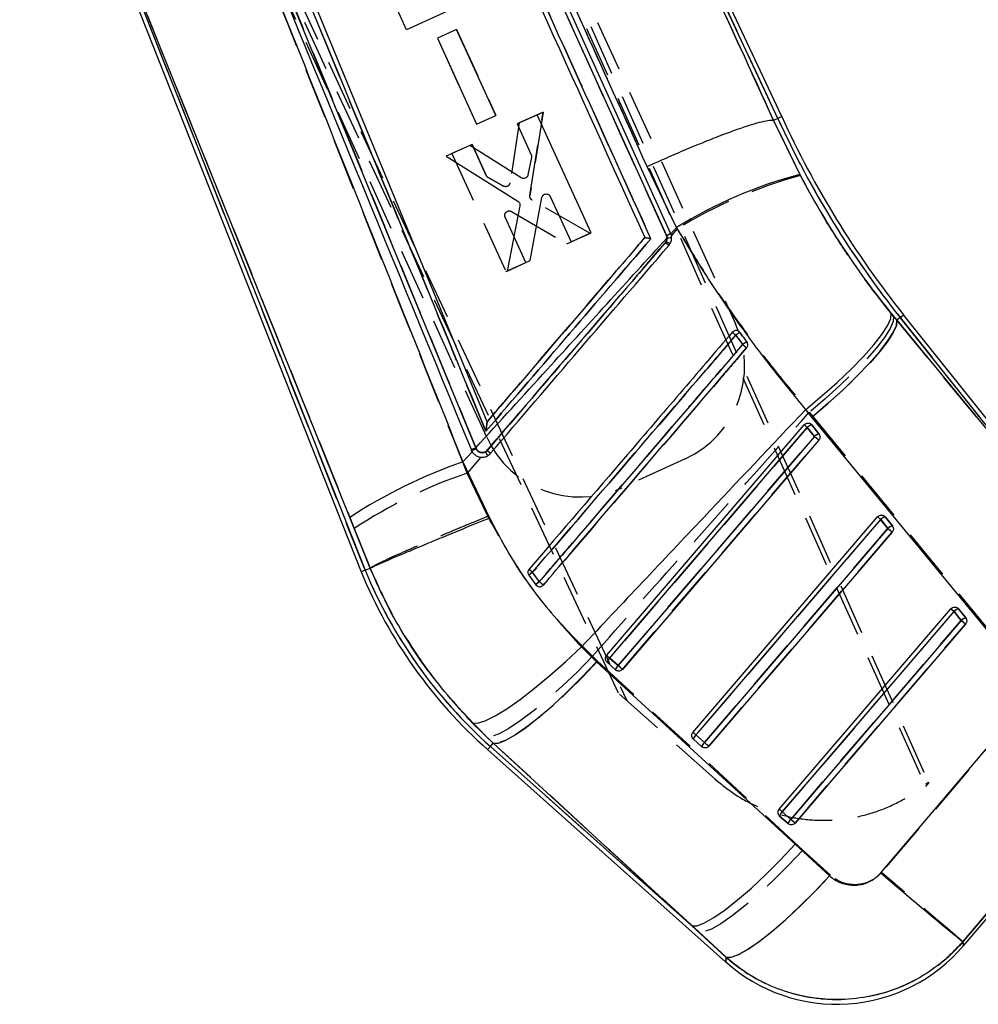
# Model space of a CAD drawing. Extents: x 29 to 415, y 5 to 292.
# Tile 14 of 25: x 341 to 365, y 18 to 42. Entities that reach past the tile are written whole.
import ezdxf

# ---------------------------------------------------------------- set-up
doc = ezdxf.new("R2010")
doc.units = 0
doc.linetypes.add('HIDDEN', pattern=[1.905, 1.27, -0.635])
doc.layers.get('0').update_dxf_attribs({"linetype": 'CONTINUOUS'})

msp = doc.modelspace()

# ---------------------------------------------------------------- linework, layer by layer
at = {"color": 7, "linetype": 'HIDDEN'}
for p, q in [((348.869285, 56.10512), (363.51959, 23.334312)), ((348.978083, 56.153818), (363.589586, 23.443019)), ((349.027698, 56.201609), (358.791251, 34.846346)), ((343.020041, 53.430865), (356.088802, 25.471395)), ((353.444767, 53.633976), (359.845208, 39.951676)), ((352.606949, 32.018906), (342.843397, 53.374167)), ((355.880952, 25.656629), (342.912032, 53.380441)), ((349.58014, 28.711471), (342.024949, 47.823214)), ((351.854931, 42.16267), (351.377222, 41.944313)), ((352.831156, 40.02787), (351.854931, 42.16267)), ((351.854931, 42.16267), (352.831156, 40.02787)), ((351.377222, 41.944313), (352.353474, 39.809531)), ((352.353474, 39.809531), (352.831156, 40.02787)), ((354.005492, 40.111385), (353.412264, 39.840226)), ((353.412264, 39.840226), (354.005492, 40.111385)), ((353.681067, 38.031311), (354.005492, 40.111385)), ((354.005492, 40.111385), (353.681067, 38.031311)), ((353.412264, 39.840226), (353.187981, 38.348001)), ((359.740879, 39.903423), (359.740643, 39.903429)), ((360.407062, 38.531618), (359.740879, 39.903423)), ((352.239405, 39.304122), (351.739755, 39.075737)), ((352.59123, 38.534759), (352.239405, 39.304122)), ((352.239405, 39.304122), (352.59123, 38.534759)), ((351.739755, 39.075737), (353.082283, 36.140056)), ((353.023803, 38.267477), (352.637416, 38.484569)), ((352.637416, 38.484569), (353.023803, 38.267477)), ((355.171065, 37.094784), (353.735179, 37.918618)), ((353.581898, 36.368416), (353.066285, 37.495926)), ((353.222628, 37.637678), (354.600903, 36.834177)), ((354.600903, 36.834177), (355.171065, 37.094784)), ((357.341306, 37.208542), (357.19731, 37.040798)), ((357.051118, 36.866124), (357.068668, 36.890945)), ((353.082283, 36.140056), (353.581898, 36.368416)), ((362.80408, 34.930816), (362.726636, 35.024957)), ((362.888919, 34.998469), (362.80408, 34.930816)), ((367.206751, 29.583749), (362.80408, 34.930816)), ((362.888919, 34.998469), (367.206751, 29.583749)), ((358.878641, 34.653416), (358.904914, 34.627159)), ((360.627748, 32.642607), (360.715426, 32.535578)), ((360.689519, 32.328202), (360.665654, 32.350789)), ((360.715426, 32.535578), (365.118717, 27.188778)), ((360.758127, 32.040472), (360.578529, 32.265697)), ((360.869117, 32.102978), (360.689519, 32.328202)), ((352.57744, 31.659815), (352.618368, 31.694145)), ((352.460858, 31.524022), (352.120532, 31.127614)), ((357.537363, 31.480196), (355.973101, 30.765019)), ((352.63512, 30.054647), (352.120532, 31.127614)), ((362.582864, 29.752174), (362.403266, 29.977396)), ((362.514262, 30.039906), (362.490363, 30.062517)), ((362.69386, 29.814681), (362.514262, 30.039906)), ((349.31159, 29.747811), (349.706283, 28.762653)), ((354.013252, 28.34478), (354.003541, 28.336546)), ((364.152054, 27.75417), (364.228, 27.689096)), ((364.407597, 27.463871), (364.228, 27.689096)), ((364.339001, 27.751613), (364.315055, 27.774256)), ((364.518602, 27.526387), (364.339001, 27.751613)), ((355.36343, 26.451981), (355.235484, 26.572084)), ((355.663223, 26.527515), (355.874479, 26.339248)), ((360.470854, 21.753526), (355.36343, 26.451981)), ((355.592503, 26.428372), (355.59852, 26.422614)), ((355.59852, 26.422614), (355.809775, 26.234347)), ((358.277072, 23.521238), (355.880952, 25.656629)), ((365.826376, 25.189054), (362.423892, 21.19689)), ((352.593824, 24.577904), (352.769883, 24.414033)), ((357.738908, 24.515521), (357.744898, 24.509793)), ((357.744898, 24.509793), (357.956152, 24.321523)), ((357.809596, 24.614689), (358.020852, 24.426421)), ((352.696569, 24.331766), (352.769883, 24.414033)), ((357.877101, 19.714945), (352.696569, 24.331766)), ((352.769883, 24.414033), (357.877101, 19.714945)), ((358.307479, 23.494139), (358.277072, 23.521238)), ((363.597362, 23.425615), (363.51959, 23.334312)), ((359.880005, 22.766951), (359.955968, 22.701856)), ((359.885324, 22.602656), (359.891273, 22.59697)), ((359.891273, 22.59697), (360.10253, 22.408703)), ((359.955968, 22.701856), (360.167225, 22.513589)), ((361.15212, 21.127665), (360.470854, 21.753526)), ((357.877101, 19.714945), (358.557127, 19.087568))]:
    msp.add_line(p, q, dxfattribs=at)
at = {"color": 7, "linetype": 'CONTINUOUS'}
for p, q in [((359.943648, 39.997204), (352.735583, 55.405966)), ((359.845208, 39.951676), (353.379935, 53.772569)), ((349.935557, 52.809431), (357.075687, 37.038696)), ((357.178701, 37.096713), (350.041164, 52.868993)), ((352.335207, 31.76119), (344.659474, 50.386222)), ((352.613284, 32.406372), (345.258479, 50.260229)), ((340.989777, 50.146792), (349.479629, 28.670716)), ((349.201515, 30.025828), (341.95436, 48.001776)), ((341.95436, 48.001776), (349.58014, 28.711471)), ((352.193141, 42.880547), (350.61321, 42.158207)), ((350.61321, 42.158207), (350.386988, 42.653012)), ((351.85508, 42.162788), (351.377407, 41.944349)), ((352.830937, 40.027825), (351.85508, 42.162788)), ((351.377407, 41.944349), (352.353299, 39.809394)), ((352.353299, 39.809394), (352.830937, 40.027825)), ((353.860174, 40.045185), (353.360565, 39.816712)), ((355.202131, 37.109244), (353.860174, 40.045185)), ((359.845208, 39.951676), (359.739672, 39.902866)), ((359.943648, 39.997204), (359.845208, 39.951676)), ((353.360565, 39.816712), (353.712265, 39.047293)), ((359.739436, 39.90287), (359.739672, 39.902866)), ((359.739672, 39.902866), (360.391797, 38.557809)), ((352.187797, 39.280404), (351.594618, 39.009142)), ((353.463104, 38.473788), (352.187797, 39.280404)), ((351.594618, 39.009142), (353.38003, 37.893678)), ((353.720009, 38.979526), (353.631413, 38.545273)), ((357.326101, 37.239772), (356.594942, 38.754941)), ((353.683652, 36.414812), (353.977658, 37.982874)), ((354.187147, 38.00838), (354.702563, 36.880781)), ((353.42986, 37.779027), (353.113544, 36.154093)), ((357.184188, 37.083746), (357.326101, 37.239772)), ((354.702563, 36.880781), (355.202131, 37.109244)), ((357.075687, 37.038696), (357.089929, 36.980121)), ((357.184188, 37.083746), (357.178701, 37.096713)), ((353.113544, 36.154093), (353.683652, 36.414812)), ((362.66775, 35.097536), (362.804226, 34.930932)), ((368.030514, 28.724673), (362.973715, 35.066087)), ((362.888919, 34.998469), (362.804226, 34.930932)), ((362.804226, 34.930932), (367.227687, 29.557493)), ((367.227687, 29.557493), (362.888919, 34.998469)), ((358.904923, 34.627154), (358.885096, 34.648351)), ((360.695232, 32.523714), (360.540689, 32.713108)), ((352.613284, 32.406372), (352.613448, 32.405975)), ((355.587251, 26.592591), (360.502569, 32.330762)), ((360.669573, 32.347883), (360.689656, 32.328097)), ((365.120806, 27.151188), (360.695232, 32.523714)), ((360.579292, 32.266144), (360.75889, 32.040921)), ((360.689656, 32.328097), (360.869254, 32.102874)), ((352.012856, 31.407893), (352.243757, 31.660955)), ((352.215364, 31.721735), (352.224988, 31.698383)), ((352.224988, 31.698383), (352.243757, 31.660955)), ((352.344732, 31.737928), (352.335207, 31.76119)), ((352.012856, 31.407893), (352.673729, 30.015975)), ((349.706578, 28.762752), (349.201515, 30.025828)), ((357.733627, 24.679771), (362.327312, 30.042466)), ((362.404011, 29.977837), (362.583609, 29.752612)), ((362.494202, 30.059674), (362.514396, 30.039805)), ((362.514396, 30.039805), (362.693994, 29.81458)), ((349.58014, 28.711471), (349.479629, 28.670716)), ((349.58014, 28.711471), (349.706517, 28.762722)), ((349.706517, 28.762722), (349.706578, 28.762752)), ((353.651741, 28.586522), (353.823574, 28.3508)), ((353.823574, 28.3508), (353.835331, 28.337303)), ((359.880005, 22.766951), (364.152054, 27.75417)), ((364.228721, 27.689522), (364.408316, 27.464297)), ((364.318778, 27.771509), (364.339133, 27.751511)), ((364.339133, 27.751511), (364.51873, 27.526289)), ((354.960853, 26.806191), (355.338922, 26.436898)), ((355.875267, 26.339668), (355.664012, 26.527938)), ((355.338922, 26.436898), (360.280661, 21.894845)), ((355.598427, 26.422712), (355.589373, 26.431703)), ((355.809683, 26.234445), (355.598427, 26.422712)), ((352.766454, 24.410185), (352.246237, 24.914226)), ((357.744808, 24.509889), (357.735847, 24.518779)), ((357.956062, 24.321619), (357.744808, 24.509889)), ((358.021633, 24.426824), (357.810376, 24.615094)), ((352.62441, 24.250796), (358.555938, 18.964702)), ((352.696569, 24.331766), (352.766454, 24.410185)), ((352.696569, 24.331766), (357.707499, 19.866094)), ((357.707499, 19.866094), (352.766454, 24.410185)), ((364.463429, 19.370684), (367.944981, 23.457113)), ((359.89119, 22.597062), (359.882362, 22.605804)), ((360.102443, 22.408795), (359.89119, 22.597062)), ((360.167994, 22.513965), (359.95674, 22.702238)), ((360.280661, 21.894845), (361.131869, 21.113998)), ((358.557083, 19.082948), (357.707499, 19.866094))]:
    msp.add_line(p, q, dxfattribs=at)
at = {"color": 7, "linetype": 'CONTINUOUS', "flags": 128}
for points in [[(360.540689, 32.713108), (360.940735, 33.048944), (361.31932, 33.386195), (361.666547, 33.716041), (361.973335, 34.029861), (362.231664, 34.319447), (362.434779, 34.57723), (362.577371, 34.796466), (362.65571, 34.971426), (362.66775, 35.097536)], [(360.695232, 32.523714), (361.092801, 32.863457), (361.46893, 33.204517), (361.813758, 33.537953), (362.118255, 33.855031), (362.374441, 34.147441), (362.575601, 34.407525), (362.716468, 34.628463), (362.793346, 34.804471), (362.804226, 34.930932)], [(355.664012, 26.527938), (355.822483, 26.712939), (356.456362, 27.452943), (358.991878, 30.412963), (360.579292, 32.266144)], [(360.75889, 32.040921), (360.600419, 31.85592), (359.966539, 31.115915), (357.431026, 28.155896), (355.875267, 26.339668)], [(360.865559, 31.94866), (360.707088, 31.763661), (360.073204, 31.02366), (357.537673, 28.063655), (355.981906, 26.247439)], [(357.810376, 24.615094), (357.968847, 24.800095), (358.602725, 25.540104), (361.138235, 28.500134), (362.404011, 29.977837)], [(362.583609, 29.752612), (362.425138, 29.567608), (361.79126, 28.827602), (359.25575, 25.867572), (358.021633, 24.426824)], [(362.690298, 29.660362), (362.531827, 29.475361), (361.897944, 28.73536), (359.36241, 25.775349), (358.128281, 24.334612)], [(359.95674, 22.702238), (360.115208, 22.887242), (360.749085, 23.627251), (363.284586, 26.587301), (364.228721, 27.689522)], [(364.408316, 27.464297), (364.249848, 27.279293), (363.615973, 26.539281), (361.080472, 23.579231), (360.167994, 22.513965)], [(364.515032, 27.372062), (364.356561, 27.187061), (363.722677, 26.447058), (361.187144, 23.487037), (360.274656, 22.421783)], [(352.246237, 24.914226), (352.377041, 24.910787), (352.567193, 24.969995), (352.811479, 25.090223), (353.103201, 25.268179), (353.434357, 25.49898), (353.795865, 25.776294), (354.177812, 26.092523), (354.569724, 26.438987), (354.960853, 26.806191)], [(352.766454, 24.410185), (352.896197, 24.414304), (353.080632, 24.483618), (353.314774, 24.61625), (353.592291, 24.808621), (353.905682, 25.055525), (354.246473, 25.35029), (354.605453, 25.684944), (354.972912, 26.050439), (355.338922, 26.436898)], [(362.404086, 21.184626), (364.120389, 23.198393), (365.807779, 25.178233)], [(367.849649, 23.465896), (366.163663, 21.484789), (364.448772, 19.469744)], [(357.707499, 19.866094), (357.837202, 19.870326), (358.021642, 19.939801), (358.255829, 20.072642), (358.533429, 20.265251), (358.846928, 20.512423), (359.187846, 20.807466), (359.546958, 21.142399), (359.914543, 21.508157), (360.280661, 21.894845)], [(358.557083, 19.082948), (358.684732, 19.084272), (358.867825, 19.151693), (359.101353, 19.283366), (359.378926, 19.475689), (359.692953, 19.723403), (360.03484, 20.019725), (360.395236, 20.356551), (360.764275, 20.724666), (361.131869, 21.113998)]]:
    msp.add_lwpolyline(points, dxfattribs=at)
at = {"color": 7, "linetype": 'HIDDEN', "flags": 128}
for points in [[(362.726636, 35.024957), (362.715696, 34.898978), (362.63922, 34.724323), (362.499188, 34.505518), (362.299232, 34.248231), (362.04453, 33.959132), (361.741684, 33.64571), (361.398543, 33.316088), (361.023994, 32.978807), (360.627748, 32.642607)], [(362.888919, 34.998469), (362.926005, 35.028042), (362.952505, 35.049175), (362.968413, 35.061858), (362.973715, 35.066087)], [(362.80408, 34.930816), (362.793808, 34.804629), (362.718163, 34.629375), (362.579115, 34.409602), (362.380268, 34.151013), (362.126778, 33.860317), (361.825229, 33.545056), (361.483438, 33.21341), (361.110277, 32.873981), (360.715426, 32.535578)], [(360.578529, 32.265697), (360.563032, 32.27897), (360.548504, 32.291415), (360.535379, 32.302658), (360.524054, 32.312359), (360.514872, 32.320225), (360.508107, 32.32602), (360.503964, 32.329568), (360.502569, 32.330762)], [(360.578529, 32.265697), (360.420053, 32.080692), (359.786157, 31.340672), (357.250564, 28.380597), (355.663223, 26.527515)], [(355.874479, 26.339248), (356.032953, 26.524252), (356.666849, 27.264273), (359.202443, 30.22435), (360.758127, 32.040472)], [(355.981745, 26.247364), (356.140219, 26.432368), (356.774117, 27.172387), (359.309716, 30.13246), (360.865401, 31.94858)], [(360.865401, 31.94858), (360.860218, 31.953022), (360.851811, 31.960224), (360.840501, 31.969911), (360.826711, 31.981723), (360.810964, 31.995213), (360.793851, 32.009873), (360.776015, 32.025151), (360.758127, 32.040472)], [(362.403266, 29.977396), (362.244792, 29.792392), (361.610894, 29.052371), (359.075303, 26.092291), (357.809596, 24.614689)], [(362.327312, 30.042466), (362.328707, 30.041271), (362.332846, 30.037722), (362.339611, 30.031925), (362.348793, 30.024061), (362.360118, 30.01436), (362.373243, 30.003115), (362.387772, 29.99067), (362.403266, 29.977396)], [(358.020852, 24.426421), (358.179326, 24.611425), (358.813222, 25.351444), (361.348812, 28.311524), (362.582864, 29.752174)], [(358.12812, 24.334541), (358.286594, 24.519545), (358.920495, 25.259563), (361.456089, 28.219637), (362.690143, 29.660284)], [(362.582864, 29.752174), (362.600751, 29.73685), (362.618588, 29.721573), (362.6357, 29.706913), (362.651451, 29.693425), (362.665237, 29.681614), (362.67655, 29.671925), (362.684958, 29.664725), (362.690143, 29.660284)], [(364.228, 27.689096), (364.069526, 27.504089), (363.435627, 26.764068), (360.900043, 23.803985), (359.955968, 22.701856)], [(360.167225, 22.513589), (360.325698, 22.698593), (360.959594, 23.438615), (363.495178, 26.398697), (364.407597, 27.463871)], [(364.407597, 27.463871), (364.425482, 27.44855), (364.443318, 27.43327), (364.460434, 27.41861), (364.476184, 27.405122), (364.489974, 27.393311), (364.501287, 27.383625), (364.509697, 27.376425), (364.514886, 27.371985)], [(360.274495, 22.421718), (360.432972, 22.606724), (361.06687, 23.346743), (363.602464, 26.306817), (364.514886, 27.371985)], [(355.235484, 26.572084), (354.85938, 26.189563), (354.481502, 25.827882), (354.112211, 25.496963), (353.761633, 25.20588), (353.439382, 24.962616), (353.154293, 24.773836), (352.914184, 24.644717), (352.725637, 24.578804), (352.593824, 24.577904)], [(355.663223, 26.527515), (355.647726, 26.540792), (355.633195, 26.553237), (355.620068, 26.564482), (355.60874, 26.574185), (355.599555, 26.582053), (355.59279, 26.58785), (355.588646, 26.591396), (355.587251, 26.592591)], [(355.36343, 26.451981), (354.995817, 26.063239), (354.626207, 25.69541), (354.264685, 25.358531), (353.921118, 25.061798), (353.604881, 24.813306), (353.324602, 24.619838), (353.087933, 24.48667), (352.901329, 24.417439), (352.769883, 24.414033)], [(355.981745, 26.247364), (355.976562, 26.251802), (355.968158, 26.259002), (355.956849, 26.268688), (355.943063, 26.280498), (355.927315, 26.293987), (355.910201, 26.308647), (355.892366, 26.323926), (355.874479, 26.339248)], [(357.733627, 24.679771), (357.735021, 24.678576), (357.739164, 24.675026), (357.745929, 24.66923), (357.755114, 24.661362), (357.766442, 24.651658), (357.779567, 24.640411), (357.794098, 24.627966), (357.809596, 24.614689)], [(358.020852, 24.426421), (358.03874, 24.411097), (358.056576, 24.39582), (358.073689, 24.381161), (358.089436, 24.367672), (358.103223, 24.355861), (358.114533, 24.346176), (358.122937, 24.338978), (358.12812, 24.334541)], [(364.448286, 19.473019), (366.162859, 21.485549), (367.849983, 23.465866)], [(360.167225, 22.513589), (360.185112, 22.498265), (360.202949, 22.482988), (360.220061, 22.468328), (360.235809, 22.454843), (360.249598, 22.443035), (360.260905, 22.433349), (360.269312, 22.426155), (360.274495, 22.421718)], [(360.470854, 21.753526), (360.103206, 21.364713), (359.733559, 20.996806), (359.371997, 20.659843), (359.028394, 20.363021), (358.712123, 20.114446), (358.43182, 19.920903), (358.195139, 19.787669), (358.008535, 19.718388), (357.877101, 19.714945)], [(358.557127, 19.087568), (358.686902, 19.088614), (358.872418, 19.156185), (359.108566, 19.288424), (359.388842, 19.481692), (359.70553, 19.73066), (360.049908, 20.028478), (360.412495, 20.36694), (360.783301, 20.73673), (361.15212, 21.127665)], [(364.448286, 19.473019), (364.384927, 19.526854), (364.256583, 19.636056), (364.066727, 19.797671), (363.820501, 20.00733), (363.524558, 20.259356), (363.186906, 20.546937), (362.816678, 20.862293), (362.423892, 21.19689)], [(364.463429, 19.370684), (364.461692, 19.382429), (364.448286, 19.473019)], [(358.557127, 19.087568), (358.556075, 18.978885), (358.555938, 18.964702)]]:
    msp.add_lwpolyline(points, dxfattribs=at)
at = {"color": 8, "linetype": 'CONTINUOUS', "flags": 128}
for points in [[(362.973715, 35.066087), (362.968413, 35.061858), (362.952505, 35.049175), (362.926005, 35.028042), (362.888919, 34.998469)], [(352.696569, 24.331766), (352.66501, 24.296355), (352.642459, 24.27105), (352.628924, 24.25586), (352.62441, 24.250796)], [(364.448772, 19.469744), (364.461853, 19.381338), (364.463429, 19.370684)], [(358.555938, 18.964702), (358.55606, 18.977344), (358.557083, 19.082948)]]:
    msp.add_lwpolyline(points, dxfattribs=at)
at = {"color": 7, "linetype": 'CONTINUOUS'}
for centre, radius, start, end in [((381.539456, 49.870864), 23.854363, 204.5711421, 218.5697166), ((381.539456, 49.870864), 23.745907, 204.5693791, 218.5697166), ((363.340723, 27.474384), 11.469023, 104.8992982, 121.629426), ((356.957534, 37.368949), 0.350752, 289.685397, 309.0908468), ((357.095366, 37.402275), 0.42219, 269.2621299, 284.8566347), ((360.016557, 40.287146), 4.527464, 229.0766422, 230.4814441), ((336.825785, 8.964283), 33.735126, 49.3502027, 49.5463276), ((359.1996, 34.068085), 0.631975, 117.7930049, 128.9878596), ((359.294117, 33.938483), 0.505886, 115.6289652, 129.6709238), ((342.343854, 14.882292), 25.58512, 49.1772576, 49.4672695), ((358.38624, 29.740093), 3.345207, 49.0363295, 50.7544539), ((360.735282, 32.117541), 0.215443, 102.2264553, 136.3891008), ((360.91488, 31.892317), 0.215443, 102.2264553, 136.3891008), ((355.83526, 26.240595), 7.608279, 48.6115117, 49.6736025), ((352.136255, 32.163757), 0.449046, 280.1468462, 296.2989303), ((352.143701, 32.145594), 0.454539, 280.3018004, 296.2490924), ((356.313642, 35.967847), 5.649797, 229.1364417, 230.2817199), ((356.16989, 19.401429), 12.705751, 109.0975427, 123.2602348), ((360.146372, 27.376396), 3.444478, 49.0471953, 50.7156236), ((362.560089, 29.829112), 0.215591, 102.236237, 136.3818374), ((362.739673, 29.60391), 0.215565, 102.2341423, 136.3839321), ((357.489454, 23.753287), 7.870344, 48.637911, 49.6647009), ((360.731412, 33.347665), 12.185093, 202.5724115, 228.2930193), ((360.731412, 33.347665), 12.076637, 202.5753241, 228.2930193), ((353.977243, 28.283753), 0.444545, 121.527509, 137.0722879), ((344.123545, 17.479793), 14.752126, 49.292806, 49.7328224), ((354.111677, 28.117102), 0.37097, 122.2899454, 140.9523793), ((343.339184, 16.045749), 16.285065, 49.0465368, 49.5091761), ((361.880753, 24.982801), 3.583196, 49.0597196, 50.6633365), ((364.384839, 27.540777), 0.215634, 102.2373351, 136.3853197), ((364.56447, 27.315495), 0.2157, 102.2426656, 136.3810205), ((359.106454, 21.222189), 8.18985, 48.6696083, 49.6564132), ((353.459285, 23.98824), 3.363165, 49.038562, 50.7483895), ((355.792031, 26.375096), 0.199373, 129.9492172, 166.1824906), ((356.003283, 26.186826), 0.199371, 129.948627, 166.181624), ((350.915148, 20.496841), 7.664295, 48.6172491, 49.6712557), ((355.555711, 22.017438), 3.43967, 49.0432709, 50.7151889), ((357.938334, 24.462311), 0.199288, 129.9465078, 166.1878585), ((358.149582, 24.274041), 0.199283, 129.9445828, 166.1874455), ((352.897627, 18.392845), 7.916081, 48.641903, 49.6623483), ((357.588485, 19.971864), 3.614356, 49.0624934, 50.6537853), ((360.084643, 22.549508), 0.199212, 129.9443747, 166.1894481), ((360.295897, 22.361232), 0.199215, 129.9439014, 166.1870062), ((354.803924, 16.199445), 8.285313, 48.6777932, 49.6527048), ((436.975904, 108.02162), 114.462306, 229.34545603, 230.68130602), ((361.311167, 22.056345), 4.1412, 228.1640273, 319.7984569)]:
    msp.add_arc(centre, radius, start, end, dxfattribs=at)
at = {"color": 7, "linetype": 'HIDDEN'}
for centre, radius, start, end in [((381.539456, 49.870864), 23.854363, 204.5711421, 218.5697166), ((352.69134, 38.580536), 0.11008, 204.5725746, 240.6682117), ((363.681933, 26.729835), 12.247729, 105.5087784, 121.1779787), ((353.077354, 38.365479), 0.111999, 315.3739268, 351.0223315), ((356.957457, 37.369242), 0.351028, 289.6944399, 309.070353), ((360.342408, 40.666953), 5.027812, 229.1093941, 230.371065), ((357.692117, 37.924723), 1.207222, 238.9067669, 244.178529), ((356.481232, 33.790214), 2.54, 294.5697166, 24.5697166), ((365.965186, 42.958706), 11.039497, 228.9423681, 229.5435882), ((359.232153, 34.023173), 0.686938, 118.4487655, 128.7700292), ((359.315901, 33.908212), 0.542653, 116.3210808, 129.4427535), ((369.65893, 46.747915), 16.385994, 229.2884709, 229.7400946), ((360.736898, 32.114275), 0.21911, 102.4878765, 136.2845883), ((360.916505, 31.889039), 0.219125, 102.4895506, 136.2840823), ((354.916968, 33.075038), 2.54, 204.5697166, 294.5697166), ((352.144801, 32.143193), 0.451988, 280.2198385, 296.2762464), ((351.597981, 31.052817), 1.152297, 26.2256047, 31.7876371), ((356.548617, 36.24042), 6.009615, 229.1566279, 230.219137), ((355.937179, 19.808789), 11.944982, 108.6338327, 123.6883706), ((362.561648, 29.825966), 0.219126, 102.4890544, 136.2854513), ((362.741258, 29.600711), 0.219157, 102.4905432, 136.2816266), ((360.731412, 33.347665), 12.076637, 202.5753241, 228.2930193), ((354.047328, 28.184738), 0.563843, 122.3286983, 134.5547795), ((362.595389, 39.028236), 13.630519, 229.03151, 229.5150561), ((354.159785, 28.052671), 0.449354, 123.0854988, 138.4355809), ((367.705149, 44.469826), 21.153845, 229.3133128, 229.6651654), ((353.921048, 28.423835), 0.1218, 216.8436931, 228.9068455), ((364.386434, 27.53759), 0.219216, 102.4961147, 136.2804316), ((364.566004, 27.312412), 0.219163, 102.4908934, 136.2843374), ((355.786534, 26.37905), 0.192995, 129.7121461, 166.9546773), ((355.997789, 26.190783), 0.192995, 129.7121461, 166.9546773), ((357.932893, 24.466241), 0.192974, 129.7121927, 166.9564383), ((358.144154, 24.277967), 0.192982, 129.7118559, 166.9558713), ((360.079258, 22.553415), 0.192964, 129.7116686, 166.9549566), ((360.290509, 22.365151), 0.192958, 129.7110465, 166.9555787)]:
    msp.add_arc(centre, radius, start, end, dxfattribs=at)
at = {"color": 7, "linetype": 'CONTINUOUS'}
for points, knots in [([(353.379935, 53.772569), (354.380285, 51.590298), (356.49946, 46.967306), (358.619929, 42.343841), (359.739436, 39.90287)], [0, 0, 0, 0, 0.472047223, 1, 1, 1, 1]), ([(356.594942, 38.754941), (355.484914, 41.196683), (353.380336, 45.826148), (351.290563, 50.461245), (350.303009, 52.651629)], [0, 0, 0, 0, 0.527434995, 1, 1, 1, 1]), ([(349.621645, 52.270706), (349.641073, 52.227757), (349.793862, 51.889999), (350.480118, 50.372995), (352.765569, 45.321381), (354.918823, 40.564431), (356.538255, 36.986798)], [0, 0, 0, 0, 0.008430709, 0.066300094, 0.297777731, 1, 1, 1, 1]), ([(356.688763, 36.959126), (355.523265, 39.533031), (353.205833, 44.650885), (350.889346, 49.768239), (349.737883, 52.31194)], [0, 0, 0, 0, 0.502926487, 1, 1, 1, 1]), ([(344.542347, 50.347895), (344.573174, 50.273029), (344.727309, 49.8987), (345.374692, 48.326539), (347.900967, 42.192021), (350.304898, 36.358103), (352.215364, 31.721735)], [0, 0, 0, 0, 0.012056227, 0.060281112, 0.25318065, 1, 1, 1, 1]), ([(345.150554, 50.205598), (346.37544, 47.232841), (348.852824, 41.220308), (351.330853, 35.20869), (352.583678, 32.169378)], [0, 0, 0, 0, 0.494426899, 1, 1, 1, 1]), ([(344.837122, 49.406798), (344.958247, 49.101514), (347.34041, 43.097502), (349.737577, 37.100226), (352.012856, 31.407893)], [0, 0, 0, 0, 0.050846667, 1, 1, 1, 1]), ([(356.594942, 38.754941), (356.619454, 38.766123), (356.781733, 38.840148), (357.111734, 38.987652), (357.576761, 39.188049), (358.04818, 39.382485), (358.483552, 39.552641), (358.872088, 39.694694), (359.201124, 39.80361), (359.461843, 39.876756), (359.651644, 39.914128), (359.710172, 39.906623), (359.739436, 39.90287)], [0, 0, 0, 0, 0.0164559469, 0.108947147, 0.2203299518, 0.3317122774, 0.443093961, 0.5544755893, 0.6658568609, 0.7772377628, 0.8886189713, 1, 1, 1, 1]), ([(353.712265, 39.047293), (353.716466, 39.035483), (353.724303, 39.013453), (353.72137, 38.990277), (353.720009, 38.979526)], [0, 0, 0, 0, 0.53609809, 1, 1, 1, 1]), ([(353.529616, 38.457131), (353.516855, 38.457406), (353.493331, 38.457913), (353.472593, 38.468803), (353.463104, 38.473786)], [0, 0, 0, 0, 0.542466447, 1, 1, 1, 1]), ([(353.631413, 38.545273), (353.62758, 38.533237), (353.619915, 38.509163), (353.59413, 38.480642), (353.562912, 38.462089), (353.540061, 38.458687), (353.529616, 38.457131)], [0, 0, 0, 0, 0.260740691, 0.52153157, 0.781291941, 1, 1, 1, 1]), ([(360.391797, 38.557809), (360.554181, 38.258098), (360.878937, 37.658698), (361.42929, 36.77881), (362.022344, 35.916778), (362.452616, 35.370615), (362.66775, 35.097536)], [0, 0, 0, 0, 0.246010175, 0.492000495, 0.746003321, 1, 1, 1, 1]), ([(353.977658, 37.982874), (353.981168, 37.99488), (353.988189, 38.018895), (354.01305, 38.047762), (354.041691, 38.065657), (354.061935, 38.070036), (354.07007, 38.071796)], [0, 0, 0, 0, 0.27281561, 0.545682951, 0.817441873, 1, 1, 1, 1]), ([(354.07007, 38.071796), (354.08257, 38.072431), (354.107569, 38.073699), (354.142975, 38.059653), (354.170911, 38.037243), (354.182093, 38.017365), (354.187147, 38.00838)], [0, 0, 0, 0, 0.2609669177, 0.5218852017, 0.7838982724, 1, 1, 1, 1]), ([(353.38003, 37.893678), (353.389943, 37.886012), (353.409768, 37.870681), (353.427541, 37.836853), (353.43337, 37.805012), (353.430779, 37.785829), (353.42986, 37.779027)], [0, 0, 0, 0, 0.281524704, 0.563008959, 0.845047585, 1, 1, 1, 1]), ([(360.540689, 32.713108), (360.252126, 33.063215), (359.674993, 33.763434), (358.849973, 34.878565), (358.057651, 36.035324), (357.569954, 36.838284), (357.326101, 37.239772)], [0, 0, 0, 0, 0.246887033, 0.49377806, 0.746883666, 1, 1, 1, 1]), ([(356.538255, 36.986798), (356.510464, 36.954366), (356.27133, 36.675306), (355.186834, 35.409729), (353.906301, 33.915353), (352.83712, 32.667594), (352.613284, 32.406372)], [0, 0, 0, 0, 0.0212419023, 0.1827760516, 0.8289118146, 1, 1, 1, 1]), ([(356.688763, 36.959126), (356.688277, 36.959194), (356.685048, 36.959647), (356.665324, 36.962438), (356.631558, 36.96754), (356.591664, 36.974262), (356.562441, 36.979876), (356.543532, 36.984249), (356.539937, 36.985986), (356.538255, 36.986798)], [0, 0, 0, 0, 0.007083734, 0.047098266, 0.287216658, 0.494902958, 0.676267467, 0.848545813, 1, 1, 1, 1]), ([(357.135604, 36.794576), (357.153984, 36.820827), (357.190741, 36.873328), (357.208798, 36.969371), (357.200032, 37.040644), (357.186643, 37.077067), (357.184188, 37.083746)], [0, 0, 0, 0, 0.309937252, 0.619854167, 0.930284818, 1, 1, 1, 1]), ([(352.335207, 31.76119), (352.925443, 32.40829), (354.511369, 34.147007), (356.095418, 35.887432), (357.089929, 36.980121)], [0, 0, 0, 0, 0.37217095, 1, 1, 1, 1]), ([(352.583678, 32.169378), (353.281175, 32.983232), (354.649515, 34.579838), (356.017899, 36.176397), (356.688763, 36.959126)], [0, 0, 0, 0, 0.509739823, 1, 1, 1, 1]), ([(357.050846, 36.866255), (356.311897, 36.004404), (354.833998, 34.280701), (353.356137, 32.556952), (352.617206, 31.695077)], [0, 0, 0, 0, 0.499999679, 1, 1, 1, 1]), ([(352.703346, 31.622048), (353.442048, 32.484145), (354.919452, 34.208341), (356.396886, 35.932497), (357.135604, 36.794576)], [0, 0, 0, 0, 0.499999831, 1, 1, 1, 1]), ([(357.089929, 36.980121), (357.090024, 36.97539), (357.090483, 36.952619), (357.082281, 36.911114), (357.06133, 36.881215), (357.050846, 36.866255)], [0, 0, 0, 0, 0.115856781, 0.557604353, 1, 1, 1, 1]), ([(358.714248, 34.634381), (358.279482, 34.127165), (357.409949, 33.112732), (355.724738, 31.146685), (354.474299, 29.687852), (353.658622, 28.736237)], [0, 0, 0, 0, 0.257988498, 0.515976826, 1, 1, 1, 1]), ([(353.744787, 28.662678), (354.594016, 29.652881), (356.028447, 31.325428), (357.71419, 33.290964), (358.550695, 34.266304), (358.801989, 34.559306)], [0, 0, 0, 0, 0.503778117, 0.850930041, 1, 1, 1, 1]), ([(358.885096, 34.648351), (358.873738, 34.656137), (358.851022, 34.671708), (358.809524, 34.679108), (358.768518, 34.673137), (358.735718, 34.656464), (358.720216, 34.640519), (358.714248, 34.634381)], [0, 0, 0, 0, 0.216344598, 0.432695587, 0.648895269, 0.864836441, 1, 1, 1, 1]), ([(358.801989, 34.559306), (358.826021, 34.526433), (358.882432, 34.449265), (358.93881, 34.372143), (358.971171, 34.327875)], [0, 0, 0, 0, 0.426005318, 1, 1, 1, 1]), ([(359.0753, 34.394596), (359.028402, 34.45861), (358.971622, 34.536111), (358.91481, 34.613659), (358.904923, 34.627154)], [0, 0, 0, 0, 0.825972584, 1, 1, 1, 1]), ([(358.971171, 34.327875), (358.122267, 33.338077), (356.688365, 31.666188), (355.002483, 29.700459), (354.1655, 28.724532), (353.913504, 28.430703)], [0, 0, 0, 0, 0.503531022, 0.850524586, 1, 1, 1, 1]), ([(359.069385, 34.243464), (359.076889, 34.254064), (359.092337, 34.275883), (359.100785, 34.316269), (359.096189, 34.357444), (359.0838, 34.382896), (359.075553, 34.394248), (359.0753, 34.394596)], [0, 0, 0, 0, 0.237605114, 0.489085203, 0.740566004, 0.992042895, 1, 1, 1, 1]), ([(354.013161, 28.344917), (354.06507, 28.405473), (354.328365, 28.712628), (355.43719, 30.006183), (357.070687, 31.91181), (358.492806, 33.570835), (359.069385, 34.243464)], [0, 0, 0, 0, 0.030799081, 0.156219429, 0.657900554, 1, 1, 1, 1]), ([(360.540689, 32.713108), (359.694625, 31.818379), (357.833658, 29.850372), (355.974674, 27.880491), (354.960853, 26.806191)], [0, 0, 0, 0, 0.454637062, 1, 1, 1, 1]), ([(352.613448, 32.405975), (352.613704, 32.404127), (352.614284, 32.39994), (352.612787, 32.378305), (352.607842, 32.333219), (352.597908, 32.260494), (352.588743, 32.200948), (352.583756, 32.169867), (352.583678, 32.169378)], [0, 0, 0, 0, 0.0842055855, 0.1906934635, 0.3587673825, 0.6628352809, 0.9946927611, 1, 1, 1, 1]), ([(360.502569, 32.330762), (360.512366, 32.340178), (360.531956, 32.359007), (360.570997, 32.373116), (360.611881, 32.374393), (360.64584, 32.36419), (360.663294, 32.352197), (360.669573, 32.347883)], [0, 0, 0, 0, 0.2173883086, 0.4347248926, 0.6534305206, 0.8753385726, 1, 1, 1, 1]), ([(360.869254, 32.102874), (360.871682, 32.099622), (360.882143, 32.08561), (360.894268, 32.056266), (360.896671, 32.01522), (360.886569, 31.977453), (360.872025, 31.957521), (360.865559, 31.94866)], [0, 0, 0, 0, 0.073676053, 0.317419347, 0.561169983, 0.804913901, 1, 1, 1, 1]), ([(352.243757, 31.660955), (352.250903, 31.649897), (352.266285, 31.626095), (352.286585, 31.606292), (352.297453, 31.595689)], [0, 0, 0, 0, 0.464570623, 1, 1, 1, 1]), ([(352.297453, 31.595689), (352.300296, 31.593197), (352.327128, 31.56967), (352.387108, 31.535319), (352.482941, 31.517282), (352.57896, 31.532373), (352.654416, 31.571479), (352.689973, 31.608227), (352.703346, 31.622048)], [0, 0, 0, 0, 0.025177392, 0.237672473, 0.449922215, 0.661601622, 0.872732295, 1, 1, 1, 1]), ([(352.617206, 31.695077), (352.603387, 31.681918), (352.576268, 31.656092), (352.522504, 31.637757), (352.467106, 31.637095), (352.414827, 31.655306), (352.370454, 31.689402), (352.353307, 31.721751), (352.344732, 31.737928)], [0, 0, 0, 0, 0.1719481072, 0.3374547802, 0.5031190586, 0.6688169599, 0.8343781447, 1, 1, 1, 1]), ([(349.706578, 28.762752), (349.728818, 28.774429), (349.773298, 28.797785), (349.944794, 28.875123), (350.190005, 28.981939), (350.506779, 29.117223), (350.88675, 29.277374), (351.317359, 29.457204), (351.78805, 29.652275), (352.228847, 29.833802), (352.526899, 29.955947), (352.656434, 30.008904), (352.673729, 30.015975)], [0, 0, 0, 0, 0.114058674, 0.228117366, 0.342175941, 0.456234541, 0.570295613, 0.684356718, 0.798421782, 0.912486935, 0.988315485, 1, 1, 1, 1]), ([(352.673729, 30.015975), (352.781771, 29.807407), (353.137464, 29.120769), (353.868825, 28.007842), (354.594071, 27.209792), (354.960853, 26.806191)], [0, 0, 0, 0, 0.177384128, 0.58397506, 1, 1, 1, 1]), ([(362.327312, 30.042466), (362.337108, 30.051883), (362.356699, 30.070713), (362.395742, 30.084817), (362.436627, 30.086099), (362.470537, 30.075907), (362.48796, 30.063956), (362.494202, 30.059674)], [0, 0, 0, 0, 0.2175549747, 0.4350727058, 0.6539504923, 0.8760360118, 1, 1, 1, 1]), ([(362.693994, 29.81458), (362.696394, 29.811368), (362.706833, 29.797401), (362.718973, 29.768117), (362.72143, 29.727075), (362.711356, 29.689246), (362.69679, 29.669266), (362.690298, 29.660362)], [0, 0, 0, 0, 0.072794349, 0.316534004, 0.560283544, 0.804028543, 1, 1, 1, 1]), ([(352.246237, 24.914226), (351.833367, 25.375566), (351.208286, 26.074032), (350.521704, 27.132097), (350.068372, 27.942082), (349.822963, 28.498639), (349.706517, 28.762722)], [0, 0, 0, 0, 0.401270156, 0.607519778, 0.813770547, 1, 1, 1, 1]), ([(353.658622, 28.736237), (353.650732, 28.724972), (353.63495, 28.702442), (353.62731, 28.661298), (353.631964, 28.620639), (353.645293, 28.597646), (353.651741, 28.586522)], [0, 0, 0, 0, 0.253873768, 0.507746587, 0.761843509, 1, 1, 1, 1]), ([(353.913504, 28.430703), (353.89233, 28.459167), (353.835284, 28.535851), (353.779724, 28.613716), (353.744787, 28.662678)], [0, 0, 0, 0, 0.371179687, 1, 1, 1, 1]), ([(353.835331, 28.337303), (353.84597, 28.328658), (353.86725, 28.311369), (353.90786, 28.3007), (353.949072, 28.303366), (353.986332, 28.318549), (354.004641, 28.336543), (354.013161, 28.344917)], [0, 0, 0, 0, 0.205306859, 0.410627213, 0.615943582, 0.821268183, 1, 1, 1, 1]), ([(364.152054, 27.75417), (364.161852, 27.763586), (364.181444, 27.782415), (364.220486, 27.796521), (364.261371, 27.797802), (364.29521, 27.787631), (364.31259, 27.775742), (364.318778, 27.771509)], [0, 0, 0, 0, 0.217814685, 0.435568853, 0.6547024, 0.877062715, 1, 1, 1, 1]), ([(364.51873, 27.526289), (364.52109, 27.523135), (364.531492, 27.509231), (364.543664, 27.48004), (364.546189, 27.439003), (364.536168, 27.401079), (364.521565, 27.381031), (364.515032, 27.372062)], [0, 0, 0, 0, 0.071502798, 0.315232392, 0.558965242, 0.802705, 1, 1, 1, 1]), ([(355.589373, 26.431703), (355.581118, 26.442888), (355.564605, 26.465259), (355.555845, 26.506968), (355.560709, 26.548542), (355.574495, 26.576912), (355.58518, 26.590045), (355.587251, 26.592591)], [0, 0, 0, 0, 0.237950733, 0.475962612, 0.711885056, 0.944146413, 1, 1, 1, 1]), ([(355.981906, 26.247439), (355.980068, 26.245382), (355.969149, 26.233161), (355.944237, 26.215235), (355.90458, 26.203078), (355.863409, 26.204851), (355.831044, 26.217353), (355.815113, 26.2301), (355.809683, 26.234445)], [0, 0, 0, 0, 0.042866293, 0.254746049, 0.466628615, 0.678509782, 0.890397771, 1, 1, 1, 1]), ([(357.735847, 24.518779), (357.727577, 24.529952), (357.711035, 24.552302), (357.70223, 24.594001), (357.707047, 24.635579), (357.720816, 24.664012), (357.731526, 24.677187), (357.733627, 24.679771)], [0, 0, 0, 0, 0.2377468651, 0.4755763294, 0.711295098, 0.9433806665, 1, 1, 1, 1]), ([(358.128281, 24.334612), (358.126475, 24.33259), (358.115592, 24.320402), (358.09074, 24.302476), (358.051098, 24.290268), (358.009925, 24.291998), (357.977503, 24.304481), (357.961531, 24.317248), (357.956062, 24.321619)], [0, 0, 0, 0, 0.042136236, 0.254013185, 0.465907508, 0.677792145, 0.889683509, 1, 1, 1, 1]), ([(359.882362, 22.605804), (359.874075, 22.616962), (359.857497, 22.639284), (359.848617, 22.680966), (359.853362, 22.722552), (359.867112, 22.751075), (359.877861, 22.76431), (359.880005, 22.766951)], [0, 0, 0, 0, 0.237449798, 0.474988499, 0.710431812, 0.942239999, 1, 1, 1, 1]), ([(360.274656, 22.421783), (360.272897, 22.419812), (360.262062, 22.407671), (360.237304, 22.389739), (360.197678, 22.377469), (360.156505, 22.379135), (360.123993, 22.391579), (360.107965, 22.404384), (360.102443, 22.408795)], [0, 0, 0, 0, 0.0410674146, 0.2529616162, 0.4648532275, 0.6767435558, 0.8886409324, 1, 1, 1, 1]), ([(361.131869, 21.113998), (361.133677, 21.112351), (361.209849, 21.042971), (361.385166, 20.930804), (361.640177, 20.87111), (361.893571, 20.880225), (362.136576, 20.954373), (362.313791, 21.082903), (362.391589, 21.170548), (362.404086, 21.184626)], [0, 0, 0, 0, 0.005215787, 0.219785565, 0.434652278, 0.550718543, 0.753909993, 0.960471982, 1, 1, 1, 1]), ([(364.448772, 19.469744), (364.39086, 19.404888), (364.180799, 19.169641), (363.765353, 18.813926), (363.182766, 18.45572), (362.551481, 18.202354), (361.863165, 18.047257), (361.147179, 18.014009), (360.427438, 18.109063), (359.751239, 18.318769), (359.112797, 18.637071), (358.742322, 18.934322), (358.557083, 19.082948)], [0, 0, 0, 0, 0.0397527, 0.144191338, 0.248629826, 0.351138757, 0.453647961, 0.569708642, 0.676652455, 0.78359695, 0.89179776, 1, 1, 1, 1])]:
    msp.add_open_spline(points, degree=3, knots=knots, dxfattribs=at)
at = {"color": 7, "linetype": 'HIDDEN'}
for points, knots in [([(359.740643, 39.903429), (358.603672, 42.382405), (356.504414, 46.959485), (354.406457, 51.53609), (353.444767, 53.633976)], [0, 0, 0, 0, 0.541606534, 1, 1, 1, 1]), ([(357.075755, 37.038748), (355.885449, 39.667406), (353.504871, 44.924647), (351.125354, 50.181141), (349.935613, 52.80935)], [0, 0, 0, 0, 0.500007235, 1, 1, 1, 1]), ([(350.366491, 52.512015), (351.315695, 50.406198), (353.384114, 45.817394), (355.467216, 41.234161), (356.594376, 38.754189)], [0, 0, 0, 0, 0.458903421, 1, 1, 1, 1]), ([(349.737896, 52.311958), (350.889368, 49.768268), (353.20587, 44.650938), (355.523325, 39.533084), (356.688835, 36.95918)], [0, 0, 0, 0, 0.4970737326, 1, 1, 1, 1]), ([(344.659494, 50.386198), (345.940233, 47.27787), (348.501702, 41.061235), (351.063834, 34.845677), (352.344896, 31.737909)], [0, 0, 0, 0, 0.500001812, 1, 1, 1, 1]), ([(352.583739, 32.169449), (351.330906, 35.20875), (348.85285, 41.220372), (346.37545, 47.232876), (345.150551, 50.205632)], [0, 0, 0, 0, 0.505570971, 1, 1, 1, 1]), ([(352.120532, 31.127614), (350.421275, 35.378749), (348.010784, 41.40922), (345.613946, 47.445789), (344.906741, 49.226924)], [0, 0, 0, 0, 0.704942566, 1, 1, 1, 1]), ([(342.024949, 47.823214), (342.741605, 46.045137), (345.170238, 40.019518), (347.599306, 33.994752), (349.31159, 29.747811)], [0, 0, 0, 0, 0.295086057, 1, 1, 1, 1]), ([(362.726636, 35.024957), (362.514171, 35.292281), (362.089236, 35.826935), (361.489204, 36.688973), (360.919902, 37.589409), (360.578014, 38.217538), (360.407062, 38.531618)], [0, 0, 0, 0, 0.245832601, 0.491672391, 0.745823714, 1, 1, 1, 1]), ([(353.157064, 38.286802), (353.147427, 38.278766), (353.128155, 38.262694), (353.091305, 38.25257), (353.054938, 38.253629), (353.033655, 38.263095), (353.023803, 38.267477)], [0, 0, 0, 0, 0.25872573, 0.517434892, 0.77661025, 1, 1, 1, 1]), ([(353.735179, 37.918618), (353.724961, 37.925938), (353.704528, 37.940577), (353.685479, 37.973787), (353.678513, 38.005358), (353.680401, 38.024551), (353.681067, 38.031311)], [0, 0, 0, 0, 0.282133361, 0.564235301, 0.846508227, 1, 1, 1, 1]), ([(353.066285, 37.495926), (353.06222, 37.507865), (353.054088, 37.531745), (353.057941, 37.569941), (353.071929, 37.602834), (353.087847, 37.618846), (353.094917, 37.625959)], [0, 0, 0, 0, 0.263723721, 0.527499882, 0.790114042, 1, 1, 1, 1]), ([(353.094917, 37.625959), (353.105077, 37.633116), (353.125396, 37.647428), (353.162603, 37.654474), (353.196228, 37.650699), (353.214972, 37.641454), (353.222628, 37.637678)], [0, 0, 0, 0, 0.270677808, 0.541322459, 0.812657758, 1, 1, 1, 1]), ([(352.613284, 32.406372), (352.614833, 32.40818), (352.827717, 32.656625), (353.885958, 33.891605), (355.192729, 35.41661), (356.288178, 36.694963), (356.538258, 36.986798)], [0, 0, 0, 0, 0.001184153, 0.162718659, 0.808857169, 1, 1, 1, 1]), ([(356.688835, 36.95918), (356.688348, 36.959248), (356.68507, 36.959706), (356.665303, 36.962508), (356.631501, 36.967605), (356.591626, 36.974322), (356.562415, 36.979916), (356.543536, 36.984272), (356.539939, 36.985994), (356.538258, 36.986798)], [0, 0, 0, 0, 0.007098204, 0.047806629, 0.287838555, 0.495431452, 0.676742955, 0.84898506, 1, 1, 1, 1]), ([(357.068668, 36.890945), (357.074895, 36.904194), (357.088905, 36.934004), (357.093307, 36.986693), (357.081606, 37.021397), (357.075755, 37.038748)], [0, 0, 0, 0, 0.285715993, 0.642873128, 1, 1, 1, 1]), ([(357.341306, 37.208542), (357.58421, 36.812866), (358.070009, 36.02153), (358.87138, 34.86258), (359.720452, 33.727116), (360.325318, 33.004108), (360.627748, 32.642607)], [0, 0, 0, 0, 0.246889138, 0.493767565, 0.74688647, 1, 1, 1, 1]), ([(357.068668, 36.890945), (355.868918, 35.493537), (354.371847, 33.749826), (352.874763, 32.006118), (352.57744, 31.659815)], [0, 0, 0, 0, 0.801398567, 1, 1, 1, 1]), ([(356.688835, 36.95918), (356.017947, 36.176429), (354.649558, 34.579876), (353.281216, 32.983275), (352.583739, 32.169449)], [0, 0, 0, 0, 0.490275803, 1, 1, 1, 1]), ([(352.618368, 31.694145), (353.357147, 32.556156), (354.834705, 34.280175), (356.312314, 36.004141), (357.051118, 36.866124)], [0, 0, 0, 0, 0.500000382, 1, 1, 1, 1]), ([(358.801995, 34.558755), (358.749144, 34.49711), (358.484886, 34.188884), (357.374998, 32.894343), (356.001225, 31.291968), (354.58009, 29.63433), (354.00457, 28.963023), (353.745799, 28.661182)], [0, 0, 0, 0, 0.031358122, 0.1567907, 0.658520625, 0.846460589, 1, 1, 1, 1]), ([(358.97115, 34.32728), (358.93871, 34.371673), (358.88234, 34.448812), (358.825938, 34.525991), (358.801995, 34.558755)], [0, 0, 0, 0, 0.5754888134, 1, 1, 1, 1]), ([(358.904914, 34.627159), (358.952437, 34.562288), (359.009238, 34.48475), (359.066013, 34.407263), (359.075288, 34.394604)], [0, 0, 0, 0, 0.83663072, 1, 1, 1, 1]), ([(353.914487, 28.429165), (353.967338, 28.490811), (354.23159, 28.799042), (355.341446, 30.093613), (356.715701, 31.69656), (358.137012, 33.35436), (358.712703, 34.025834), (358.97115, 34.32728)], [0, 0, 0, 0, 0.031355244, 0.156776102, 0.65846021, 0.846671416, 1, 1, 1, 1]), ([(359.069385, 34.243423), (359.016707, 34.181968), (358.752648, 33.873911), (357.643059, 32.57945), (356.010363, 30.674688), (354.589048, 29.016527), (354.013252, 28.34478)], [0, 0, 0, 0, 0.031255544, 0.156675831, 0.658356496, 1, 1, 1, 1]), ([(355.235484, 26.572084), (355.989334, 27.422818), (357.784318, 29.448492), (359.583929, 31.470053), (360.627748, 32.642607)], [0, 0, 0, 0, 0.419975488, 1, 1, 1, 1]), ([(352.583739, 32.169449), (352.583818, 32.169938), (352.588811, 32.200859), (352.597914, 32.260317), (352.607856, 32.333004), (352.612801, 32.378211), (352.614299, 32.399904), (352.61371, 32.404109), (352.61345, 32.405965)], [0, 0, 0, 0, 0.005309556, 0.335577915, 0.640501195, 0.809009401, 0.915694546, 1, 1, 1, 1]), ([(352.300253, 31.593203), (352.277928, 31.616464), (352.247536, 31.648131), (352.229723, 31.687836), (352.224995, 31.698376)], [0, 0, 0, 0, 0.734554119, 1, 1, 1, 1]), ([(352.344896, 31.737909), (352.354318, 31.720512), (352.372506, 31.686928), (352.419034, 31.652942), (352.471493, 31.636123), (352.527557, 31.636707), (352.560812, 31.652112), (352.57744, 31.659815)], [0, 0, 0, 0, 0.2124074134, 0.410043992, 0.607020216, 0.8035048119, 1, 1, 1, 1]), ([(352.63512, 30.054647), (352.617844, 30.047549), (352.494952, 29.997057), (352.203916, 29.876879), (351.770349, 29.695878), (351.301113, 29.497183), (350.87241, 29.312572), (350.494737, 29.146651), (350.180598, 29.004747), (349.938278, 28.890667), (349.769849, 28.805622), (349.727472, 28.776976), (349.706283, 28.762653)], [0, 0, 0, 0, 0.011732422, 0.083460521, 0.198031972, 0.312603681, 0.427171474, 0.541738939, 0.656304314, 0.770869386, 0.885434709, 1, 1, 1, 1]), ([(355.235484, 26.572084), (354.925559, 26.883777), (354.300971, 27.511929), (353.402731, 28.669127), (352.909298, 29.559762), (352.63512, 30.054647)], [0, 0, 0, 0, 0.304423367, 0.613500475, 1, 1, 1, 1]), ([(349.706158, 28.762576), (349.84346, 28.454844), (350.119106, 27.837043), (350.715949, 26.807923), (351.51056, 25.68291), (352.230574, 24.948445), (352.593824, 24.577904)], [0, 0, 0, 0, 0.196933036, 0.395362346, 0.694957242, 1, 1, 1, 1]), ([(353.745799, 28.661182), (353.780371, 28.61271), (353.835915, 28.534836), (353.892952, 28.458128), (353.914487, 28.429165)], [0, 0, 0, 0, 0.622439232, 1, 1, 1, 1]), ([(353.885153, 28.309306), (353.87859, 28.310924), (353.862178, 28.314971), (353.848937, 28.32564), (353.84099, 28.332043)], [0, 0, 0, 0, 0.399855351, 1, 1, 1, 1]), ([(358.277072, 23.521238), (358.455061, 23.377853), (358.81104, 23.091082), (359.426253, 22.780701), (360.080823, 22.573299), (360.761871, 22.478223), (361.448715, 22.500811), (362.12281, 22.635914), (362.762752, 22.885437), (363.249018, 23.17023), (363.508316, 23.377923), (363.589586, 23.443019)], [0, 0, 0, 0, 0.118259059, 0.236518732, 0.35477863, 0.473038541, 0.59129104, 0.709543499, 0.827782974, 0.946022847, 1, 1, 1, 1]), ([(363.589586, 23.443019), (363.590568, 23.440821), (363.592958, 23.43547), (363.595729, 23.429269), (363.597362, 23.425615)], [0, 0, 0, 0, 0.410818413, 1, 1, 1, 1]), ([(362.423892, 21.19689), (362.423521, 21.196454), (362.360349, 21.122252), (362.208151, 20.994784), (361.961204, 20.901175), (361.695047, 20.879657), (361.412674, 20.933765), (361.240468, 21.061917), (361.15212, 21.127665)], [0, 0, 0, 0, 0.00120305, 0.204636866, 0.408046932, 0.546677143, 0.767426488, 1, 1, 1, 1]), ([(358.557127, 19.087568), (358.568474, 19.077556), (358.762104, 18.906703), (359.17116, 18.611562), (359.827334, 18.290669), (360.527918, 18.092252), (361.312036, 18.009368), (362.084403, 18.082173), (362.809853, 18.295967), (363.420326, 18.591042), (363.980601, 18.979412), (364.292391, 19.308483), (364.448286, 19.473019)], [0, 0, 0, 0, 0.006912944, 0.117964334, 0.229014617, 0.338921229, 0.448826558, 0.587594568, 0.69033377, 0.793073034, 0.896536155, 1, 1, 1, 1])]:
    msp.add_open_spline(points, degree=3, knots=knots, dxfattribs=at)

doc.saveas('drawing.dxf')
